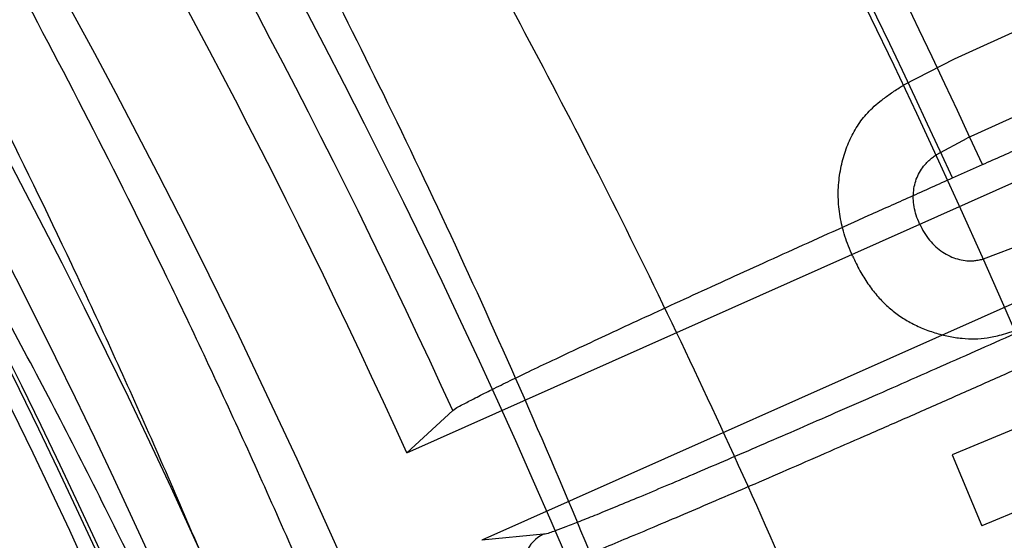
# Model space of a CAD drawing. Header units: millimetres. Extents: x 0 to 297, y 0 to 210.
# Tile 100 of 256: x 146.2414 to 146.3039, y 93.3868 to 93.4198. Entities that reach past the tile are written whole.
import ezdxf

# ---------------------------------------------------------------- set-up
doc = ezdxf.new("R2010")
doc.units = ezdxf.units.MM
doc.header["$LTSCALE"] = 16.335
doc.layers.get('0').update_dxf_attribs({"linetype": 'CONTINUOUS'})
for name, color, linetype in [('01_GLOBAL', 7, 'CONTINUOUS'), ('INTFCLR_1', 7, 'CONTINUOUS'), ('INTFCLR_144815', 7, 'CONTINUOUS')]:
    doc.layers.add(name, color=color, linetype=linetype)

msp = doc.modelspace()

# ---------------------------------------------------------------- linework, layer by layer
at = {"color": 7, "linetype": 'Continuous'}
msp.add_circle((146.8548034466, 92.13446435), 2.66, dxfattribs=at)
at = {"color": 9, "linetype": 'Continuous'}
msp.add_arc((146.8548034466, 92.13446435), 2.6259090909, 92.9674534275, 177.0325465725, dxfattribs=at)
at = {"layer": '01_GLOBAL', "color": 7, "linetype": 'Continuous'}
msp.add_circle((146.8548034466, 92.13446435), 2.695, dxfattribs=at)
at = {"layer": 'INTFCLR_1', "color": 6, "linetype": 'Continuous'}
msp.add_arc((145.8396077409, 93.1986600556), 0.4224162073, 270, 90.00000002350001, dxfattribs=at)
at = {"layer": 'INTFCLR_1', "color": 9, "linetype": 'Continuous'}
msp.add_open_spline([(146.0853256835, 93.499660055), (146.0858354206, 93.4996599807), (146.0884302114, 93.4986334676), (146.0914097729, 93.4968909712), (146.094679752, 93.4948336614), (146.0977098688, 93.49283666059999), (146.1039326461, 93.48849801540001), (146.1137472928, 93.480960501), (146.1228234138, 93.4731897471), (146.1293077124, 93.46725580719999), (146.1339781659, 93.4628589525), (146.1424222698, 93.4545584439), (146.1545124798, 93.44157339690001), (146.1687911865, 93.4242477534), (146.1790766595, 93.4100095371), (146.1852148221, 93.40073185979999), (146.1874832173, 93.3972061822), (146.1908964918, 93.39179944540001), (146.1981971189, 93.3796580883), (146.2086731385, 93.35992835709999), (146.2178781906, 93.33903250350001), (146.2232089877, 93.324793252), (146.2255710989, 93.3179846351), (146.227123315, 93.3133638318), (146.2312489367, 93.3004502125), (146.2370185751, 93.278689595), (146.2410247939, 93.25638849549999), (146.242788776, 93.24246310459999), (146.2433595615, 93.23730480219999), (146.2441347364, 93.2295497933), (146.2453671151, 93.2127547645), (146.2456287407, 93.1868337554), (146.2439975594, 93.1648659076), (146.2424282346, 93.15201139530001), (146.2417481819, 93.14689013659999), (146.2404303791, 93.13803495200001), (146.2372949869, 93.12068960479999), (146.2325471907, 93.1012858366), (146.2274296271, 93.0847602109), (146.2242749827, 93.0755513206), (146.2226192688, 93.07101037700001), (146.2217743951, 93.068761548)], degree=3, knots=[0, 0, 0, 0, 0.0031306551, 0.0166311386, 0.0214593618, 0.0268204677, 0.03892666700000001, 0.0680356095, 0.1027865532, 0.1122690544, 0.1220182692, 0.1421808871, 0.1849821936, 0.2309157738, 0.2799873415, 0.2927705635, 0.2992370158, 0.3057352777, 0.3320402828, 0.3862318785, 0.4428084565, 0.4721382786, 0.4795908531, 0.487069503, 0.5020757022, 0.562848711, 0.6251729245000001, 0.641061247, 0.6490543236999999, 0.6570463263, 0.6889269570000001, 0.7524525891, 0.8160592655, 0.8240370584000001, 0.8319876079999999, 0.8477879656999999, 0.8790177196, 0.9402188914, 0.9703170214, 0.9852457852, 1, 1, 1, 1], dxfattribs=at)
at = {"layer": 'INTFCLR_1', "color": 6, "linetype": 'Continuous'}
msp.add_open_spline([(146.1150652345, 92.8976600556), (146.1160387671, 92.8976600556), (146.1177271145, 92.89879781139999), (146.1203228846, 92.9003605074), (146.1232989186, 92.9025230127), (146.1269787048, 92.9053406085), (146.1313602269, 92.9089379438), (146.136189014, 92.91313112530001), (146.1410884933, 92.91761397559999), (146.14571304, 92.9220450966), (146.1499506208, 92.9262672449), (146.1538079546, 92.9302518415), (146.1573032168, 92.9339788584), (146.1604624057, 92.937443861), (146.1633068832, 92.94064572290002), (146.1658602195, 92.9435866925), (146.1681553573, 92.9462865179), (146.1702110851, 92.9487509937), (146.1720499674, 92.9509928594), (146.1736917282, 92.9530256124), (146.175161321, 92.9548706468), (146.1764960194, 92.9565673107), (146.177810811, 92.95825759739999), (146.1792115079, 92.96008025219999), (146.1806985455, 92.9620417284), (146.1821699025, 92.9640101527), (146.183615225, 92.9659693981), (146.1851191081, 92.968036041), (146.1867839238, 92.9703582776), (146.1886446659, 92.972997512), (146.1907239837, 92.9760042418), (146.1930437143, 92.979433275), (146.1956231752, 92.98334142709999), (146.1984823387, 92.98779871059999), (146.2016518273, 92.9929030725), (146.2051614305, 92.9987672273), (146.209038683, 93.005528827), (146.2133125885, 93.0133699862), (146.2180078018, 93.022504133), (146.2231555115, 93.0332508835), (146.2286552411, 93.0457632), (146.2341538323, 93.0596479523), (146.2392951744, 93.07428707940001), (146.2438614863, 93.0891259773), (146.2478132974, 93.1040197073), (146.2511637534, 93.1189522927), (146.2539112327, 93.1338447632), (146.2560779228, 93.1487375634), (146.2576685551, 93.16356724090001), (146.2586982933, 93.17835740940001), (146.2591763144, 93.1930934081), (146.2591102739, 93.2077777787), (146.2585051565, 93.2224192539), (146.2573642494, 93.23700854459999), (146.2556872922, 93.2515519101), (146.2534729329, 93.26604722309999), (146.2507211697, 93.28047229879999), (146.2474209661, 93.294859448), (146.2435667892, 93.30919064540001), (146.239139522, 93.32348247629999), (146.234151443, 93.3376622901), (146.2288018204, 93.3511951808), (146.2234345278, 93.3634526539), (146.218408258, 93.37400210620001), (146.2138248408, 93.3829753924), (146.2096571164, 93.39067785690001), (146.2058775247, 93.3973234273), (146.2024553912, 93.403091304), (146.1993628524, 93.4081180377), (146.196567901, 93.4125186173), (146.1940471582, 93.41637669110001), (146.1917761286, 93.41976864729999), (146.189737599, 93.4227484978), (146.1879066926, 93.4253737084), (146.18627007, 93.42768142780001), (146.1848016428, 93.42972175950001), (146.183482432, 93.4315308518), (146.182221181, 93.43323985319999), (146.1809100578, 93.43499623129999), (146.1794654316, 93.4369070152), (146.1779774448, 93.43884782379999), (146.1764846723, 93.440768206), (146.1749729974, 93.44268811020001), (146.1733137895, 93.4447660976), (146.1714604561, 93.447050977), (146.1693845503, 93.4495663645), (146.1670661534, 93.4523229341), (146.1644777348, 93.45533517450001), (146.1615962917, 93.4586107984), (146.1583918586, 93.46215953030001), (146.154841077, 93.4659798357), (146.1509238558, 93.4700622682), (146.1466153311, 93.47439119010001), (146.1419164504, 93.4789285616), (146.1369054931, 93.4835497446), (146.1319289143, 93.4879019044), (146.1273729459, 93.491667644), (146.1235388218, 93.49461922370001), (146.1204516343, 93.49687491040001), (146.1177826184, 93.498487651), (146.1160568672, 93.49966005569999), (146.1150652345, 93.49966005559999)], degree=3, knots=[0, 0, 0, 0, 0.0042187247, 0.0081401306, 0.0133978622, 0.0200459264, 0.0282638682, 0.0379443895, 0.0477615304, 0.05703690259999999, 0.0656973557, 0.0736821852, 0.0810680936, 0.0878383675, 0.0940009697, 0.0996271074, 0.1047154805, 0.1093563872, 0.1135342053, 0.1172803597, 0.1206792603, 0.1237557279, 0.1266349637, 0.1299589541, 0.1337168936, 0.1373013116, 0.1406085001, 0.1442672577, 0.148377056, 0.1529904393, 0.1582606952, 0.164218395, 0.1709303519, 0.1785521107, 0.1871652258, 0.1969659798, 0.2081658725, 0.2209392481, 0.2356613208, 0.2526660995, 0.2725685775, 0.2948769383, 0.3173640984, 0.3397873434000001, 0.3621386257, 0.3841211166, 0.4060891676, 0.4277469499, 0.4493218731, 0.470705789, 0.4919793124, 0.5131981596, 0.5343255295, 0.5554668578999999, 0.5765984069, 0.5977513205, 0.6189954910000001, 0.6402209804, 0.6617015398, 0.6832900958, 0.7050415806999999, 0.7268239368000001, 0.7463339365, 0.7630160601, 0.7774553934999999, 0.7899931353, 0.8009638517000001, 0.8105830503, 0.8190545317, 0.8265380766, 0.8331730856, 0.8390248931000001, 0.8442268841, 0.8488182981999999, 0.8528943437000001, 0.8564866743, 0.8597116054, 0.8625968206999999, 0.8656908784, 0.8692094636, 0.8729771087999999, 0.8762884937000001, 0.879749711, 0.8835661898, 0.8878115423, 0.8924986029, 0.8976989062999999, 0.9034198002, 0.9097088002, 0.9166034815, 0.9241390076, 0.9323094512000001, 0.9411199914, 0.9506041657, 0.9606137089, 0.9706541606, 0.9792553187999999, 0.9862062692, 0.9916647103, 0.9957028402, 1, 1, 1, 1], dxfattribs=at)
at = {"layer": 'INTFCLR_144815', "color": 6, "linetype": 'Continuous'}
for p, q in [((146.2659667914, 93.39231856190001), (146.3386046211, 93.4246590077)), ((146.3146274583, 93.42359285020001), (146.3006759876, 93.41726638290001)), ((146.3166531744, 93.4191258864), (146.3015070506, 93.4122592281)), ((146.3395164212, 93.41740251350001), (146.27071477, 93.3867700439)), ((146.3006759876, 93.41726638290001), (146.2974654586, 93.4156122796)), ((146.2995339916, 93.41119193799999), (146.3015070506, 93.4122592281)), ((146.3005770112, 93.4097342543), (146.3024745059, 93.4105790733)), ((146.305200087, 93.4056055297), (146.302526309, 93.40459294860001)), ((146.3244359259, 93.4020841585), (146.3005584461, 93.3921893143)), ((146.3263058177, 93.3975756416), (146.3024283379, 93.38768079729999)), ((146.2688859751, 93.39499075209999), (146.265966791, 93.39231856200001)), ((146.3005584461, 93.3921893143), (146.3024283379, 93.38768079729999))]:
    msp.add_line(p, q, dxfattribs=at)
at = {"layer": 'INTFCLR_144815', "color": 9, "linetype": 'Continuous'}
msp.add_line((146.2746450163, 93.38714881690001), (146.27071477, 93.38677004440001), dxfattribs=at)
at = {"layer": 'INTFCLR_144815', "color": 6, "linetype": 'Continuous'}
for radius in [0.4466793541, 0.4256665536]:
    msp.add_circle((145.8396077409, 93.1986600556), radius, dxfattribs=at)
for centre, radius, start, end in [((145.8396077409, 93.1986600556), 0.6157754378, 313.9937911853, 154.5150993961), ((145.8396077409, 93.1986600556), 0.5947754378, 312.9543589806, 154.5144414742), ((145.8396077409, 93.1986600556), 0.5751005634, 282.2440355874, 71.2863570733), ((145.8396077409, 93.1986600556), 0.4537777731, 308.490992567, 51.50900743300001), ((145.8396077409, 93.1986600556), 0.4747905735, 316.9838592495, 43.0161407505), ((145.8396077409, 93.1986600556), 0.4480128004, 313.9992414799, 46.00075850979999), ((145.8396077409, 93.1986600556), 0.4682794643, 24.4282423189, 38.31805207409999), ((146.2755026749, 93.3852313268), 0.0021006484, 114.0981032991, 203.1494840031)]:
    msp.add_arc(centre, radius, start, end, dxfattribs=at)
at = {"layer": 'INTFCLR_144815', "color": 9, "linetype": 'Continuous'}
for centre, radius, start, end in [((145.8396077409, 93.1986600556), 0.5712784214, 292.4997540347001, 54.0964566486), ((145.8396102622, 93.1986612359), 0.5153523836, 292.4997540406, 54.09645665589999), ((145.8396257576, 93.1986643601), 0.5066391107, 311.2505121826, 48.7494878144), ((145.839607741, 93.1986600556), 0.4617768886, 314.0862202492, 45.9137797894), ((145.8396077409, 93.1986600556), 0.450734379, 313.8592910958, 46.1407088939), ((145.8396077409, 93.1986600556), 0.4477854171, 314.0319604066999, 45.9680396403), ((145.8396077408, 93.1986600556), 0.5090729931, 24.6002115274, 38.16750630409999), ((145.8396077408, 93.1986600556), 0.5069960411, 24.6026704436, 38.1640956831), ((145.8396077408, 93.19866005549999), 0.4720440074, 24.5770200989, 38.17193960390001)]:
    msp.add_arc(centre, radius, start, end, dxfattribs=at)
at = {"layer": 'INTFCLR_144815', "color": 6, "linetype": 'Continuous'}
for points, knots in [([(146.2625648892, 93.19866005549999), (146.2625648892, 93.20085989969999), (146.262532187, 93.20526014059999), (146.2623850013, 93.2118602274), (146.2621395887, 93.2184603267), (146.2617957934, 93.2250604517), (146.2613534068, 93.2316604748), (146.2608121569, 93.2382603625), (146.260171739, 93.2448598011), (146.2594317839, 93.2514586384), (146.2585919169, 93.2580563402), (146.2576516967, 93.2646525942), (146.2566107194, 93.2712465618), (146.2554685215, 93.277837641), (146.2542247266, 93.28442461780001), (146.2528788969, 93.2910065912), (146.2514307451, 93.2975819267), (146.2498799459, 93.30414927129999), (146.2482264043, 93.3107064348), (146.2464700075, 93.31725153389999), (146.2446109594, 93.3237817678), (146.2426494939, 93.3302945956), (146.240586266, 93.3367864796), (146.2384220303, 93.34325407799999), (146.2361580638, 93.3496930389), (146.2337958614, 93.3560990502), (146.2313375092, 93.36246691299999), (146.2287855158, 93.3687911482), (146.2261430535, 93.3750655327), (146.223413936, 93.38128331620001), (146.2206027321, 93.3874371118), (146.2177148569, 93.3935188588), (146.2147566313, 93.3995198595), (146.2117353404, 93.4054308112), (146.2086592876, 93.4112418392), (146.2055378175, 93.4169425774), (146.2023813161, 93.4225222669), (146.1992011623, 93.4279699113), (146.1960096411, 93.4332744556), (146.1928197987, 93.4384250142), (146.1896452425, 93.4434111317), (146.1864998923, 93.4482230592), (146.1833976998, 93.4528520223), (146.1803523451, 93.45729047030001), (146.1773769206, 93.4615323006), (146.1744836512, 93.4655730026), (146.1716836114, 93.4694097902), (146.1689866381, 93.473041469), (146.1664013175, 93.4764682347), (146.1639350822, 93.479691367), (146.1615937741, 93.48271365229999), (146.1593814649, 93.4855394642), (146.1573002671, 93.48817488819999), (146.1553509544, 93.4906268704), (146.1535333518, 93.49290272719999), (146.1518468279, 93.49500956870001), (146.1502903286, 93.4969543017), (146.148862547, 93.4987434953), (146.1475620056, 93.50038326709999), (146.1463872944, 93.50187925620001), (146.1453367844, 93.5032363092), (146.1444092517, 93.5044600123), (146.1436017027, 93.5055522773), (146.1429160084, 93.50652536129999), (146.1423391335, 93.50735876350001), (146.1418093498, 93.50828992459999), (146.141227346, 93.5089562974), (146.1412445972, 93.5101543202), (146.1415550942, 93.5101599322)], [0, 0, 0, 0, 0.0193188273, 0.0386418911, 0.05797372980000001, 0.0773181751, 0.0966800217, 0.1160624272, 0.1354702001, 0.1549057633, 0.1743738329, 0.1938759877, 0.2134167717, 0.2329964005, 0.2526187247, 0.2722829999, 0.2919923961, 0.3117443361, 0.3315407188, 0.3513772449, 0.37125414, 0.391164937, 0.4111075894, 0.4310729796, 0.4510561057, 0.4710451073, 0.4910305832, 0.5109984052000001, 0.5309330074, 0.5508166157, 0.5706284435, 0.590344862, 0.6099392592, 0.6293819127, 0.6486401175, 0.6676780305, 0.6864570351, 0.7049360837, 0.7230721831, 0.7408210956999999, 0.7581383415, 0.7749801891, 0.7913047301, 0.8070730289, 0.822250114, 0.8368060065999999, 0.8507161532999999, 0.8639624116, 0.8765312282, 0.8884132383, 0.8996029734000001, 0.9101049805, 0.9199296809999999, 0.9290934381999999, 0.9376135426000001, 0.9455077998, 0.9527934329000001, 0.9594885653, 0.9656100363, 0.9711731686, 0.9761922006, 0.9806816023, 0.9846553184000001, 0.9881278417, 0.9911127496, 0.9936230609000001, 0.9972727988, 1, 1, 1, 1]), ([(146.1515348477, 92.8871601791), (146.1512150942, 92.88716605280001), (146.1512119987, 92.88839850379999), (146.1517859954, 92.8890891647), (146.1523169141, 92.8900499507), (146.1528921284, 92.8909097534), (146.1535763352, 92.8919129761), (146.1543814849, 92.893038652), (146.15530592, 92.8942992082), (146.1563525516, 92.89569672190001), (146.1575225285, 92.8972368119), (146.1588179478, 92.898925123), (146.1602417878, 92.900769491), (146.1617966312, 92.9027776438), (146.1634827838, 92.9049551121), (146.1652973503, 92.90730399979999), (146.1672357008, 92.9098248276), (146.169295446, 92.9125216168), (146.1714790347, 92.9154054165), (146.1737896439, 92.91848925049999), (146.1762240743, 92.92177872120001), (146.1787743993, 92.9252737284), (146.1814309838, 92.92897223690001), (146.1841860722, 92.9328752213), (146.1870298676, 92.93698109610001), (146.1899514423, 92.94128675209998), (146.1929388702, 92.9457875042), (146.195979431, 92.950477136), (146.1990598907, 92.9553480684), (146.2021667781, 92.9603915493), (146.2052866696, 92.9655978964), (146.2084064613, 92.9709567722), (146.2115136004, 92.9764574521), (146.2145962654, 92.9820890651), (146.2176434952, 92.9878408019), (146.2206452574, 92.99370206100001), (146.2235925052, 92.9996626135), (146.2264771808, 93.00571270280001), (146.2292921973, 93.0118431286), (146.2320314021, 93.0180453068), (146.2346894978, 93.02431125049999), (146.2372619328, 93.03063346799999), (146.2397453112, 93.0370061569), (146.2421317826, 93.04341060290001), (146.2444188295, 93.0498393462), (146.2466074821, 93.0562939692), (146.2487002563, 93.06278242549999), (146.2506975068, 93.0693069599), (146.2525965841, 93.07585950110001), (146.2543963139, 93.0824362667), (146.2560946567, 93.0890289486), (146.2576905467, 93.0956312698), (146.2591843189, 93.10224204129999), (146.2605765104, 93.1088610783), (146.2618676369, 93.11548837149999), (146.2630580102, 93.12212318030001), (146.2641477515, 93.1287636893), (146.2651369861, 93.135407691), (146.2660260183, 93.1420538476), (146.2668152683, 93.1487017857), (146.2675051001, 93.15535101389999), (146.2680958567, 93.1620011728), (146.2685878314, 93.1686517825), (146.2689813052, 93.1753027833), (146.269276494, 93.1819539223), (146.2694735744, 93.188605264), (146.2695726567, 93.1952566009), (146.2695738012, 93.2019080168), (146.2694770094, 93.2085593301), (146.2692822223, 93.2152106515), (146.2689893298, 93.2218617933), (146.2685981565, 93.2285127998), (146.2681084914, 93.2351633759), (146.2675200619, 93.2418134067), (146.2668325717, 93.2484624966), (146.2660456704, 93.25511036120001), (146.2651589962, 93.26175646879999), (146.2641721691, 93.2684001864), (146.2630848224, 93.2750406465), (146.2618965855, 93.28167693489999), (146.2606070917, 93.28830805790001), (146.2592161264, 93.29493226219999), (146.2577236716, 93.30154713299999), (146.25612979, 93.3081503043), (146.2544344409, 93.31474009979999), (146.2526374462, 93.32131545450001), (146.2507388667, 93.32787448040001), (146.2487392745, 93.33441381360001), (146.2466397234, 93.3409291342), (146.2444415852, 93.3474158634), (146.2421464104, 93.35386959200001), (146.2397562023, 93.36028536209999), (146.2372735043, 93.36665758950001), (146.2347014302, 93.3729801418), (146.2320437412, 93.37924629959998), (146.2293049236, 93.3854487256), (146.2264902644, 93.39157944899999), (146.2236059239, 93.397629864), (146.220658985, 93.40359077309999), (146.2176574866, 93.4094524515), (146.2146104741, 93.4152046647), (146.211527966, 93.42083682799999), (146.2084209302, 93.42633811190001), (146.2053011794, 93.43169765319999), (146.2021812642, 93.436904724), (146.1990742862, 93.4419489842), (146.1959936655, 93.4468207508), (146.1929528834, 93.4515112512), (146.189965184, 93.4560128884), (146.187043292, 93.4603194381), (146.1841991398, 93.4644262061), (146.1814436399, 93.46833010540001), (146.1787864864, 93.4720296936), (146.1762360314, 93.4755251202), (146.1737992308, 93.4788180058), (146.1714816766, 93.4819112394), (146.1692876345, 93.4848088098), (146.1672201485, 93.48751558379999), (146.1652811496, 93.4900371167), (146.1634716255, 93.4923794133), (146.1617917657, 93.49454874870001), (146.1602410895, 93.49655152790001), (146.1588186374, 93.49839409), (146.1575230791, 93.5000825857), (146.1563528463, 93.5016229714), (146.1553062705, 93.50302052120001), (146.1543814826, 93.5042811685), (146.1535770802, 93.5054070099), (146.1528902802, 93.5064101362), (146.1523225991, 93.5072704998), (146.1518630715, 93.50806105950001), (146.151402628, 93.50880307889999), (146.1510534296, 93.51015108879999), (146.1515348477, 93.5101599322)], [0, 0, 0, 0, 0.0014103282, 0.0032894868, 0.0045784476, 0.006109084, 0.0078878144, 0.009921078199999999, 0.0122159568, 0.0147800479, 0.0176210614, 0.0207450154, 0.0241645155, 0.0278962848, 0.0319450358, 0.0363094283, 0.0409856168, 0.0459681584, 0.0512740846, 0.0569372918, 0.0629614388, 0.06932079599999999, 0.0760170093, 0.0830428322, 0.09038864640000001, 0.09804223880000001, 0.1059886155, 0.1142106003, 0.1226891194, 0.1314036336, 0.1403327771, 0.1494548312, 0.1587482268, 0.1681920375, 0.1777662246, 0.1874518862, 0.1972313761, 0.2070885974, 0.2170088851, 0.2269790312, 0.2369874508, 0.247023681, 0.2570780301, 0.2671479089, 0.2771627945, 0.2871678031, 0.297203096, 0.3072268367, 0.3172573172, 0.3272873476, 0.3372951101, 0.3472786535, 0.3572404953, 0.3671820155, 0.3771057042, 0.38701475, 0.3969071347, 0.4067804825, 0.4166362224, 0.4264761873, 0.4363022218, 0.4461151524, 0.4559173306, 0.4657100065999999, 0.4754958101, 0.4852761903, 0.4950537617, 0.5048299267, 0.514607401, 0.5243876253, 0.5341732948, 0.5439658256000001, 0.5537677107, 0.5635801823, 0.5734055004, 0.5832449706, 0.5931003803, 0.6029729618, 0.6128636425, 0.6227732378, 0.6327028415, 0.6426530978, 0.6526214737, 0.6626060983, 0.6726078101, 0.6826271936, 0.6926651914, 0.7027189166, 0.7127821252, 0.7228511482, 0.7329216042, 0.7429877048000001, 0.7530428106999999, 0.7630790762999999, 0.7730874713, 0.7830577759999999, 0.7929782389, 0.8028356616, 0.8126154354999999, 0.8223014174, 0.8318761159, 0.8413205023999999, 0.8506146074, 0.8597374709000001, 0.8686675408, 0.8773831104, 0.8858627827, 0.8940860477, 0.9020337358, 0.9096886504, 0.9170358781, 0.9240630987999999, 0.9307608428, 0.9371226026, 0.9431446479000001, 0.9488258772, 0.9541674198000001, 0.9591725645, 0.9638462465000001, 0.9681947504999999, 0.9722253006, 0.9759458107, 0.979364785, 0.9824904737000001, 0.9853313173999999, 0.9878955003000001, 0.9901906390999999, 0.9922241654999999, 0.994002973, 0.9955336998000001, 0.9968227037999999, 0.9978766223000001, 1, 1, 1, 1]), ([(146.1221340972, 93.49966005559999), (146.121854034, 93.49966005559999), (146.1217650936, 93.49860223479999), (146.1224894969, 93.4977702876), (146.123367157, 93.4962696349), (146.1247612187, 93.4944852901), (146.1265613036, 93.4921776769), (146.128808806, 93.4894296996), (146.13150356, 93.4861628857), (146.1346511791, 93.482361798), (146.1382867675, 93.47793935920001), (146.1424048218, 93.47285804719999), (146.14699477, 93.46707068), (146.1520315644, 93.4605390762), (146.1574486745, 93.4532690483), (146.1631935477, 93.44524215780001), (146.1691616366, 93.43651198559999), (146.17527173, 93.427103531), (146.1814126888, 93.4170996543), (146.1874988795, 93.4065589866), (146.1934387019, 93.3955708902), (146.1991667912, 93.3841995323), (146.2046200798, 93.3725261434), (146.2097609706, 93.3605998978), (146.2145518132, 93.348487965), (146.2189754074, 93.33622391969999), (146.2230148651, 93.3238536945), (146.226661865, 93.3114091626), (146.2299164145, 93.2989044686), (146.2327714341, 93.2863854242), (146.2352383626, 93.27382760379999), (146.2373125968, 93.26128027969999), (146.2390034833, 93.2487161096), (146.2403109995, 93.2361747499), (146.2412405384, 93.22364693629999), (146.2417956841, 93.2111441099), (146.2419187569, 93.20281846), (146.2419187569, 93.1986600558)], [0, 0, 0, 0, 0.0025344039, 0.005901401, 0.0109295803, 0.0177704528, 0.0265540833, 0.0373505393, 0.04991676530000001, 0.0648695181, 0.0820131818, 0.1017234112, 0.1240566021, 0.1488553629, 0.1763609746, 0.2060970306, 0.2381748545, 0.2720515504, 0.3076064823, 0.3443876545, 0.3821831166, 0.4206251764, 0.4595934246, 0.4987613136, 0.5381325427, 0.5774437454, 0.6167240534, 0.6558745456, 0.6947773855, 0.7336358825, 0.7720551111, 0.8105726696, 0.8487051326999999, 0.8867612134, 0.9246626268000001, 0.9623689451, 1, 1, 1, 1]), ([(146.1616919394, 93.49966005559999), (146.1613689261, 93.49966005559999), (146.161354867, 93.49841693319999), (146.1618990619, 93.49770539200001), (146.1624036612, 93.49672456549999), (146.1629511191, 93.49584545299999), (146.1636029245, 93.4948204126), (146.1643702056, 93.4936703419), (146.1652510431, 93.492383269), (146.1662478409, 93.49095742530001), (146.1673615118, 93.48938730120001), (146.1685933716, 93.4876680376), (146.1699443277, 93.48579427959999), (146.1714151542, 93.4837604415), (146.1730061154, 93.4815609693), (146.1747171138, 93.4791901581), (146.1765473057, 93.4766426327), (146.1784952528, 93.4739131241), (146.1805585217, 93.4709970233), (146.1827337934, 93.4678902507), (146.1850166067, 93.4645896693), (146.187401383, 93.46109312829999), (146.1898813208, 93.4573997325), (146.1924484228, 93.4535099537), (146.1950935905, 93.4494256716), (146.1978067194, 93.4451502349), (146.2005768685, 93.4406884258), (146.2033924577, 93.43604637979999), (146.2062415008, 93.4312314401), (146.2091118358, 93.4262519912), (146.2119913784, 93.4211172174), (146.2148683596, 93.41583683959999), (146.2177314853, 93.41042093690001), (146.2205700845, 93.40487974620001), (146.2233742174, 93.3992234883), (146.2261347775, 93.39346215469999), (146.2288435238, 93.38760539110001), (146.2314930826, 93.38166241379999), (146.2340769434, 93.3756419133), (146.2365894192, 93.369552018), (146.2390255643, 93.36340035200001), (146.2413812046, 93.35719381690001), (146.2436527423, 93.35093892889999), (146.2458372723, 93.3446413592), (146.2479322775, 93.338306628), (146.2499358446, 93.3319393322), (146.2518463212, 93.3255440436), (146.2536625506, 93.31912442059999), (146.255383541, 93.3126841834), (146.2570086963, 93.3062261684), (146.2585375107, 93.2997533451), (146.2599697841, 93.293267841), (146.261305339, 93.28677202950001), (146.262544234, 93.28026746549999), (146.2636865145, 93.27375598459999), (146.2647323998, 93.2672386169), (146.265682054, 93.2607168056), (146.2665357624, 93.2541912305), (146.2672937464, 93.2476629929), (146.2679563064, 93.24113241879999), (146.2685236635, 93.23460034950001), (146.2689960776, 93.2280669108), (146.2693737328, 93.22153276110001), (146.2696568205, 93.2149978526), (146.2698454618, 93.2084627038), (146.2699397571, 93.2019271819), (146.2699397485, 93.19539174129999), (146.2698454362, 93.1888562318), (146.2696567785, 93.1823211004), (146.2693736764, 93.17578623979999), (146.2689960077, 93.1692521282), (146.2685235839, 93.1627187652), (146.2679562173, 93.15618675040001), (146.2672936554, 93.14965628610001), (146.2665356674, 93.1431281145), (146.2656819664, 93.1366026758), (146.2647323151, 93.1300809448), (146.263686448, 93.1235637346), (146.2625441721, 93.11705230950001), (146.2613053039, 93.1105479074), (146.2599697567, 93.1040521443), (146.2585375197, 93.0975668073), (146.257008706, 93.0910939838), (146.2553835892, 93.0846361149), (146.2536625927, 93.0781958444), (146.2518464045, 93.0717763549), (146.2499359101, 93.0653809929), (146.2479323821, 93.0590138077), (146.2458373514, 93.0526789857), (146.2436528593, 93.0463815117), (146.2413812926, 93.0401265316), (146.2390256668, 93.0339200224), (146.2365895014, 93.0277682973), (146.2340770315, 93.02167840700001), (146.2314931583, 93.0156578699), (146.2288435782, 93.0097148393), (146.2261348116, 93.0038580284), (146.2233742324, 92.9980966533), (146.2205700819, 92.9924403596), (146.2177314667, 92.9868991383), (146.2148683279, 92.9814832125), (146.2119913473, 92.9762028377), (146.2091118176, 92.9710680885), (146.2062415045, 92.9660886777), (146.2033924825, 92.96127377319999), (146.200576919, 92.9566317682), (146.1978068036, 92.9521700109), (146.1950937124, 92.94789463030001), (146.1924485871, 92.9438104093), (146.1898815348, 92.9399207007), (146.1874016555, 92.936227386), (146.1850169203, 92.93273089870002), (146.1827341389, 92.92943035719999), (146.1805588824, 92.9263236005), (146.1784956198, 92.9234075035), (146.1765476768, 92.92067799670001), (146.1747174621, 92.9181304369), (146.1730064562, 92.9157596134), (146.1714154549, 92.9135600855), (146.1699446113, 92.9115262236), (146.1685936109, 92.9096524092), (146.1673617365, 92.90793311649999), (146.1662480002, 92.90636294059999), (146.1652512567, 92.90493705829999), (146.1643701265, 92.9036499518), (146.1636036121, 92.9024997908), (146.1629493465, 92.9014748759), (146.1624091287, 92.90059523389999), (146.1619724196, 92.89978867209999), (146.1615362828, 92.899025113), (146.1612048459, 92.8976600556), (146.1616919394, 92.8976600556)], [0, 0, 0, 0, 0.0014863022, 0.0034583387, 0.00480742, 0.0064070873, 0.008263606, 0.0103831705, 0.0127725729, 0.0154385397, 0.018388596, 0.0216299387, 0.0251705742, 0.0290176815, 0.0331791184, 0.0376612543, 0.0424708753, 0.0476126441, 0.053091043, 0.05890788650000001, 0.0650637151, 0.071556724, 0.0783824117, 0.08553378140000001, 0.09300120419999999, 0.1007725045, 0.1088330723, 0.1171662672, 0.125753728, 0.1345758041, 0.1436120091, 0.1528416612, 0.1622443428, 0.1717998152, 0.1814887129, 0.1912927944, 0.2011949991, 0.2111795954, 0.2212322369, 0.2313400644, 0.2414915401, 0.251676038, 0.2618853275, 0.272110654, 0.2823462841, 0.2925853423, 0.3028240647, 0.3130572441, 0.3232827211, 0.3334966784, 0.3436983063, 0.353884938, 0.364056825, 0.3742120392, 0.3843517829, 0.3944749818, 0.4045834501, 0.4146764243, 0.4247563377, 0.4348229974, 0.4448791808, 0.4549248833, 0.4649631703, 0.4749943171, 0.4850215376, 0.4950452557, 0.505068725, 0.5150924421, 0.5251196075, 0.5351507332, 0.5451888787, 0.5552345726, 0.5652905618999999, 0.5753571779, 0.5854368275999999, 0.5955298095, 0.6056379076, 0.615761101, 0.6259004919, 0.6360558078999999, 0.6462271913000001, 0.6564139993, 0.6666151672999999, 0.6768294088, 0.6870543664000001, 0.6972879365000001, 0.7075261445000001, 0.7177656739, 0.7280008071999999, 0.7382265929, 0.7484354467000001, 0.7586203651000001, 0.7687717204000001, 0.7788795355, 0.7889322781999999, 0.7989169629, 0.8088192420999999, 0.8186233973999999, 0.8283123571, 0.8378678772, 0.8472706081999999, 0.8565002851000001, 0.8655364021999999, 0.8743584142, 0.8829458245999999, 0.8912789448, 0.8993394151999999, 0.9071106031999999, 0.9145779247, 0.9217291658, 0.9285546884, 0.9350475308, 0.9412033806, 0.9470201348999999, 0.9524985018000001, 0.9576403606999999, 0.9624499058, 0.9669322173, 0.9710936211, 0.9749409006, 0.978481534, 0.9817230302, 0.984673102, 0.9873392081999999, 0.9897286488, 0.9918483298, 0.9937048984, 0.9953046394, 0.9966537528, 0.9977587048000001, 1, 1, 1, 1]), ([(146.270839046, 93.19866005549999), (146.270839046, 93.2010075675), (146.2708026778, 93.2057031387), (146.2706389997, 93.2127459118), (146.2703661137, 93.2197880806), (146.2699838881, 93.2268292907), (146.2694921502, 93.2338690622), (146.2688906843, 93.24090691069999), (146.2681792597, 93.2479420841), (146.2673576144, 93.2549738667), (146.2664255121, 93.2620011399), (146.2653827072, 93.2690228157), (146.2642290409, 93.276037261), (146.2629643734, 93.28304289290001), (146.2615887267, 93.29003745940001), (146.2601021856, 93.29701874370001), (146.2585050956, 93.30398372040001), (146.2567979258, 93.3109293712), (146.2549815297, 93.3178517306), (146.2530569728, 93.324746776), (146.2510258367, 93.3316094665), (146.2488900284, 93.3384346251), (146.2466520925, 93.3452160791), (146.2443151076, 93.35194721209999), (146.2418829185, 93.35862049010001), (146.2393601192, 93.3652277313), (146.2367521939, 93.3717599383), (146.2340656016, 93.3782073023), (146.231307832, 93.384559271), (146.2284874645, 93.39080459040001), (146.2256141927, 93.39693140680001), (146.2226988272, 93.40292738), (146.2197532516, 93.4087798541), (146.2167903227, 93.4144760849), (146.2138237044, 93.4200035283), (146.2108676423, 93.42535016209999), (146.2079367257, 93.43050475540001), (146.2050455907, 93.4354571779), (146.2022085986, 93.4401986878), (146.1994395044, 93.4447221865), (146.1967511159, 93.44902245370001), (146.194155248, 93.45309590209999), (146.1916626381, 93.4569404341), (146.1892828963, 93.4605552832), (146.1870237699, 93.4639419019), (146.1848909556, 93.46710400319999), (146.1828881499, 93.47004730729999), (146.1810177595, 93.4727784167), (146.1792812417, 93.4753043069), (146.1776794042, 93.4776319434), (146.1762125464, 93.4797680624), (146.1748806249, 93.4817191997), (146.1736832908, 93.4834910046), (146.17262015, 93.48509011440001), (146.1716900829, 93.486518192), (146.1708931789, 93.48779097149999), (146.17022483, 93.48888004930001), (146.1695787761, 93.4901041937), (146.1689756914, 93.49095013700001), (146.1687748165, 93.4925248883), (146.1691690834, 93.4925317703)], [0, 0, 0, 0, 0.02225245, 0.0445093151, 0.0667750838, 0.0890537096, 0.1113496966, 0.1336661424, 0.1560071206, 0.1783746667, 0.2007723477, 0.2232005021, 0.2456615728, 0.2681539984, 0.2906786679, 0.3132316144, 0.3358115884, 0.3584115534, 0.3810274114, 0.4036483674, 0.4262663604, 0.4488666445, 0.4714362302, 0.493956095, 0.516405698, 0.5387611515, 0.5609948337, 0.5830754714, 0.6049679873, 0.6266337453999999, 0.648030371, 0.6691122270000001, 0.6898308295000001, 0.7101353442, 0.7299737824, 0.7492942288, 0.7680459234, 0.7861801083, 0.8036519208, 0.8204214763, 0.8364545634, 0.8517244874, 0.8662078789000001, 0.8798864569, 0.8927486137, 0.9047971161, 0.9160413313, 0.9264952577, 0.9361748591, 0.945097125, 0.9532791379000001, 0.9607380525, 0.9674902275, 0.9735510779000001, 0.9789355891, 0.9836595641, 0.9877384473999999, 0.9911880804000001, 0.9962621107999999, 1, 1, 1, 1]), ([(146.2915000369, 93.1986600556), (146.2915000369, 93.20312217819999), (146.2913603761, 93.21205118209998), (146.2907329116, 93.2254403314), (146.2896849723, 93.2388253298), (146.288214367, 93.25220256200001), (146.2863175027, 93.26556702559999), (146.2839919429, 93.2789108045), (146.2812336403, 93.2922218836), (146.2780413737, 93.3054848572), (146.2744139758, 93.31867875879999), (146.2703552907, 93.3317774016), (146.2658713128, 93.3447465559), (146.2609768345, 93.3575451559), (146.2556920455, 93.3701213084), (146.2500508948, 93.3824164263), (146.2440962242, 93.39435908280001), (146.2378895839, 93.4058709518), (146.2315062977, 93.4168662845), (146.2250357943, 93.42725724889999), (146.2185803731, 93.4369614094), (146.2122471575, 93.44590510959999), (146.2061431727, 93.45403401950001), (146.2003622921, 93.4613136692), (146.1949878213, 93.4677384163), (146.1900767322, 93.47331975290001), (146.1856691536, 93.4780913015), (146.1817857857, 93.4820914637), (146.1784327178, 93.4853786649), (146.1756088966, 93.48797000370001), (146.1733015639, 93.4899931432), (146.1712894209, 93.4914391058), (146.1699601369, 93.4925455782), (146.1691690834, 93.4925317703)], [0, 0, 0, 0, 0.0408499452, 0.0817377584, 0.1226908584, 0.1637418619, 0.2049215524, 0.2462459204, 0.2877224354, 0.329349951, 0.3711123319, 0.4129705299, 0.4548685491, 0.4967167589, 0.5383929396, 0.579731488, 0.6205367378, 0.6605415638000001, 0.6994421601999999, 0.7369113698, 0.7725873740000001, 0.8061275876, 0.8372253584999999, 0.8656390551, 0.8912193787, 0.9139002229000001, 0.9336943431, 0.9506758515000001, 0.9649483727, 0.9766362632, 0.9858655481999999, 0.9927569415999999, 1, 1, 1, 1]), ([(146.3024745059, 93.4105790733), (146.3033522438, 93.4109698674), (146.3050975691, 93.4117454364), (146.3077043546, 93.4128993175), (146.3102802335, 93.41403499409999), (146.3127808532, 93.4151329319), (146.3150962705, 93.4161452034), (146.3171358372, 93.4170331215), (146.3188711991, 93.4177856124), (146.3203519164, 93.4184252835), (146.3216253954, 93.41897346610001), (146.3227256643, 93.4194454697), (146.3236795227, 93.4198533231), (146.3245193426, 93.42021128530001), (146.3253174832, 93.42055043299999), (146.3261395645, 93.42089856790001), (146.3270278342, 93.42127316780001), (146.3279783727, 93.42167194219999), (146.3289799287, 93.4220894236), (146.3300227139, 93.42252016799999), (146.3310816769, 93.422953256), (146.3321092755, 93.4233636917), (146.3330263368, 93.42372908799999), (146.3338580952, 93.4240209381), (146.3343683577, 93.42424191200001), (146.3346468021, 93.4242693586)], [0, 0, 0, 0, 0.0824203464, 0.1638351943, 0.2445449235, 0.3239090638, 0.3981108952, 0.4613198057, 0.5147293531, 0.5603677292, 0.5996855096, 0.6336630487, 0.6630700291, 0.6886761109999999, 0.7119763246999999, 0.7374614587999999, 0.7652592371, 0.7946730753, 0.8258862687, 0.8583395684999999, 0.891460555, 0.9240165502, 0.9533068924, 0.9759985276, 1, 1, 1, 1]), ([(146.2942404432, 93.4047796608), (146.2941499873, 93.40498999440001), (146.2939716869, 93.4054045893), (146.293744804, 93.40603413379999), (146.2935766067, 93.4066642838), (146.2934437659, 93.4072879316), (146.2933605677, 93.40790780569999), (146.2933238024, 93.4085223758), (146.2933335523, 93.4091337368), (146.2933930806, 93.4097371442), (146.2934840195, 93.41032751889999), (146.2936156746, 93.41089417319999), (146.2937745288, 93.4114369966), (146.293973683, 93.411951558), (146.2942026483, 93.4124437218), (146.2944661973, 93.4129095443), (146.2947658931, 93.41335001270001), (146.2951027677, 93.41377341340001), (146.2955034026, 93.41419027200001), (146.2959898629, 93.4146010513), (146.2965578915, 93.41502617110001), (146.2970594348, 93.4153641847), (146.2973732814, 93.4155569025), (146.2974654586, 93.4156122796)], [0, 0, 0, 0, 0.0547665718, 0.1079520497, 0.1598974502, 0.2106654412, 0.2603956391, 0.3093540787, 0.3578195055, 0.4064915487, 0.454292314, 0.500609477, 0.5455564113, 0.5894764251, 0.6324628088, 0.6753072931, 0.7173515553, 0.7597836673, 0.8046006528, 0.8554091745, 0.9119025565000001, 0.9742780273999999, 1, 1, 1, 1]), ([(146.298489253, 93.40682095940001), (146.2984134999, 93.4070028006), (146.2982662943, 93.40735615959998), (146.2981306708, 93.4078980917), (146.2980756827, 93.40842675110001), (146.2981039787, 93.4089355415), (146.298194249, 93.4094235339), (146.2983626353, 93.4098764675), (146.2985935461, 93.4102950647), (146.2988458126, 93.4106092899), (146.2990870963, 93.4108538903), (146.2993041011, 93.41102620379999), (146.2994582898, 93.4111388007), (146.2995339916, 93.41119193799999)], [0, 0, 0, 0, 0.1197690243, 0.2327385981, 0.3386455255, 0.442053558, 0.5418769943, 0.6395638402, 0.7348567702, 0.8316298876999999, 0.8837909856, 0.9437009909, 1, 1, 1, 1]), ([(146.2688859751, 93.39499075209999), (146.2690897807, 93.3951773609), (146.2695939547, 93.3954083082), (146.2703706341, 93.39583328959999), (146.2712989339, 93.39629148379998), (146.2724273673, 93.3968467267), (146.2737563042, 93.39748571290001), (146.2752777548, 93.39820919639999), (146.2769836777, 93.3990117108), (146.2788546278, 93.39988458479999), (146.2808747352, 93.4008203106), (146.2830305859, 93.4018127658), (146.2853132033, 93.40285779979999), (146.2877025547, 93.4039462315), (146.2901756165, 93.4050676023), (146.2927096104, 93.4062116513), (146.2952933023, 93.4073733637), (146.2979204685, 93.4085499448), (146.2996869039, 93.40933795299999), (146.3005770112, 93.4097342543)], [0, 0, 0, 0, 0.0237121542, 0.0465750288, 0.07634879, 0.1123912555, 0.1545478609, 0.202862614, 0.2569625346, 0.3163201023, 0.3800225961, 0.4480017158, 0.5199755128, 0.5954462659, 0.6733036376, 0.7529864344, 0.83402309, 0.9163912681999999, 1, 1, 1, 1]), ([(146.298489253, 93.40682095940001), (146.2985811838, 93.4066345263), (146.2987605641, 93.40627074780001), (146.2991076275, 93.4057862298), (146.2994990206, 93.40536694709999), (146.2999429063, 93.40503370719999), (146.3004051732, 93.40476576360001), (146.3008855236, 93.4045875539), (146.3013701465, 93.40448575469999), (146.3017873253, 93.4044685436), (146.3021420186, 93.40451518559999), (146.3023639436, 93.40455429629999), (146.3024965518, 93.40458558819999), (146.302526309, 93.40459294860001)], [0, 0, 0, 0, 0.1237830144, 0.2415321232, 0.3540067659, 0.4644922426, 0.5713029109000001, 0.6716071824, 0.7686045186, 0.8657117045, 0.9187338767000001, 0.9817181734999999, 1, 1, 1, 1]), ([(146.2942404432, 93.4047796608), (146.294388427, 93.4044682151), (146.2946756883, 93.4038636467), (146.2951971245, 93.40303285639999), (146.29576043, 93.40229202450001), (146.2963794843, 93.40164379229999), (146.2970575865, 93.4010880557), (146.2977958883, 93.40061129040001), (146.2985979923, 93.40021686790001), (146.2994491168, 93.39990943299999), (146.3003143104, 93.3996902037), (146.3011647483, 93.39955426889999), (146.3019873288, 93.3995243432), (146.3026647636, 93.39957185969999), (146.3032240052, 93.39967992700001), (146.3037044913, 93.3998005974), (146.3041406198, 93.39993703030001), (146.3044187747, 93.400028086), (146.3045160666, 93.4000606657)], [0, 0, 0, 0, 0.0825088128, 0.1601634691, 0.2343808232, 0.3050485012, 0.3742711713, 0.44384679, 0.5150463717, 0.5878372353, 0.6601364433, 0.7285058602, 0.7936449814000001, 0.8568596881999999, 0.890605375, 0.9299221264, 0.9754314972, 1, 1, 1, 1]), ([(146.3057307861, 93.3980949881), (146.3048247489, 93.3976925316), (146.3030134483, 93.39688964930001), (146.3003071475, 93.39569457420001), (146.2976342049, 93.3945186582), (146.2950262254, 93.3933757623), (146.2925060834, 93.3922763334), (146.2900884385, 93.3912265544), (146.2877820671, 93.3902299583), (146.2856014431, 93.389292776), (146.2835664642, 93.38842363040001), (146.2816923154, 93.387629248), (146.279990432, 93.3869139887), (146.2784685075, 93.3862813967), (146.2771393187, 93.3857353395), (146.2760139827, 93.3852846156), (146.2751008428, 93.3849208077), (146.2743127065, 93.3846419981), (146.2738326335, 93.3844356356), (146.2735710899, 93.3844054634)], [0, 0, 0, 0, 0.08507626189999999, 0.170021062, 0.2538747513, 0.335668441, 0.4143696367, 0.4898225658, 0.5618509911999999, 0.6299759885, 0.6935012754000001, 0.7517416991, 0.8046557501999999, 0.8519189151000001, 0.8931823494, 0.9279520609, 0.9559924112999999, 0.9774069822, 1, 1, 1, 1])]:
    msp.add_open_spline(points, degree=3, knots=knots, dxfattribs=at)
at = {"layer": 'INTFCLR_144815', "color": 9, "linetype": 'Continuous'}
for points, knots in [([(146.1822340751, 93.50907660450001), (146.1820565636, 93.5089260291), (146.1821747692, 93.5080318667), (146.1827953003, 93.50677385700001), (146.183968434, 93.50467294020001), (146.1865823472, 93.50063724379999), (146.1894210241, 93.4965336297), (146.1922072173, 93.49253409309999), (146.1945013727, 93.4892447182), (146.1990485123, 93.48270539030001), (146.206169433, 93.47224936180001), (146.2127220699, 93.46212040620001), (146.2173407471, 93.4546789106), (146.2206397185, 93.4492640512), (146.2265984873, 93.4391895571), (146.2351099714, 93.423814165), (146.2432717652, 93.407485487), (146.2488351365, 93.3953351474), (146.2520181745, 93.38803927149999), (146.2568238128, 93.37664469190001), (146.2636642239, 93.35887373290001), (146.2717386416, 93.3340872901), (146.2774987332, 93.31241223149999), (146.2809660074, 93.29666808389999), (146.2827946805, 93.2873917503), (146.2853720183, 93.27320203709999), (146.2884679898, 93.2515295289), (146.2900373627, 93.2320896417), (146.2905249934, 93.2222652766)], [0, 0, 0, 0, 0.0022439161, 0.0070120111, 0.0145616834, 0.0248857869, 0.0536624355, 0.0624935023, 0.07189207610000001, 0.0923184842, 0.1392770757, 0.19383471, 0.2085944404, 0.2237059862, 0.2549574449, 0.3214227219, 0.3930725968, 0.4308712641, 0.4502345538, 0.469804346, 0.5500822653, 0.6337070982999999, 0.7209882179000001, 0.7661541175, 0.7890968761, 0.8121288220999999, 0.9051772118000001, 1, 1, 1, 1]), ([(146.2976333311, 93.2221019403), (146.2971365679, 93.23185907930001), (146.2955420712, 93.2511675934), (146.2923972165, 93.27268805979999), (146.2897750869, 93.2867758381), (146.2879192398, 93.2959883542), (146.2843922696, 93.311624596), (146.2785389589, 93.3331508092), (146.2703267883, 93.3577585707), (146.2633813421, 93.3753982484), (146.258496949, 93.38670573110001), (146.2552625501, 93.39394907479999), (146.2496069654, 93.406013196), (146.2413103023, 93.4222223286), (146.2326607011, 93.43747709), (146.2266069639, 93.4474719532), (146.223252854, 93.45284336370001), (146.2185584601, 93.4602291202), (146.2118942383, 93.4702765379), (146.2046597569, 93.480647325), (146.2000368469, 93.4871304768), (146.1977037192, 93.4903916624), (146.1948700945, 93.4943561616), (146.1919833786, 93.49842327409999), (146.1893208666, 93.5024197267), (146.1881256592, 93.5045017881), (146.1874895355, 93.5057387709), (146.1873643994, 93.5066296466), (146.1875406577, 93.5067764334)], [0, 0, 0, 0, 0.0945441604, 0.1873460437, 0.2103231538, 0.2332131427, 0.2782846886, 0.3654193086, 0.4489587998, 0.529211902, 0.5487834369, 0.5681546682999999, 0.6059759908, 0.6777110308, 0.7443035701, 0.7756315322, 0.7907861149, 0.80558492, 0.8603198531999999, 0.9074428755, 0.9279435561, 0.9373780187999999, 0.9462430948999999, 0.9751197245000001, 0.985468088, 0.9930239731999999, 0.9977802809, 1, 1, 1, 1]), ([(146.2213747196, 93.4981531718), (146.2228639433, 93.4962013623), (146.224886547, 93.49355691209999), (146.2274551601, 93.4901654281), (146.2297308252, 93.48714246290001), (146.2341366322, 93.48122166), (146.2408916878, 93.4718584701), (146.2494858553, 93.4592820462), (146.2569239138, 93.44764616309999), (146.2622409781, 93.4388343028), (146.2653801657, 93.43346470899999), (146.2702521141, 93.4249448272), (146.2775017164, 93.41149606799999), (146.2867246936, 93.39250506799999), (146.2932109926, 93.3774491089), (146.2973738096, 93.3669408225), (146.3001622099, 93.35964158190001), (146.3048954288, 93.34651972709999), (146.3110525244, 93.32715835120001), (146.3173574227, 93.30300384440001), (146.3211666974, 93.2842853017), (146.3233109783, 93.27147055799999), (146.3246460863, 93.2627256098), (146.3260875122, 93.2516920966), (146.3272124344, 93.2405818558), (146.3279204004, 93.23164082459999), (146.3287845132, 93.21823883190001), (146.3293461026, 93.19815710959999), (146.3285394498, 93.17143867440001), (146.3267779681, 93.1515001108), (146.3251270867, 93.1382808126), (146.323909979, 93.12955935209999), (146.3215031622, 93.1146482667), (146.3172609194, 93.0939145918), (146.3109735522, 93.0698953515), (146.3048291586, 93.0506055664), (146.3004306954, 93.038426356), (146.2983461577, 93.0329247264), (146.2969544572, 93.0293190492), (146.2931561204, 93.0197402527), (146.2866802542, 93.00471978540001), (146.2774761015, 92.98577561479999), (146.2694993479, 92.9709800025), (146.263827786, 92.9611704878), (146.2606417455, 92.9558354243), (146.2560993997, 92.948384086), (146.2494850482, 92.9380365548), (146.2408832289, 92.92544943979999), (146.2341232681, 92.9160801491), (146.2297158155, 92.9101575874), (146.2274419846, 92.90713724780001), (146.2248787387, 92.90375298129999), (146.2228609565, 92.9011148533), (146.2213748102, 92.8991670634)], [0, 0, 0, 0, 0.0113523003, 0.0153945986, 0.0196724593, 0.0288485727, 0.04952051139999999, 0.0730548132, 0.0992747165, 0.1133659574, 0.1206417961, 0.1280352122, 0.1587481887, 0.1912667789, 0.2256293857, 0.2345212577, 0.2435306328, 0.2617592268, 0.2990180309, 0.3374305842, 0.3771409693, 0.3872950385, 0.3975091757, 0.4180450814, 0.4387403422, 0.4491382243, 0.4595166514, 0.5008391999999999, 0.5419727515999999, 0.5830556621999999, 0.5933356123, 0.6035730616, 0.6237732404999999, 0.6631691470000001, 0.7013781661, 0.7385292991, 0.7567366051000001, 0.761249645, 0.7657337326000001, 0.7746080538, 0.8088969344, 0.8413373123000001, 0.8719692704, 0.886598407, 0.893729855, 0.9007025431, 0.926950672, 0.9505051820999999, 0.9711896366, 0.9803691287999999, 0.9846421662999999, 0.9886711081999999, 1, 1, 1, 1]), ([(146.3148448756, 93.198660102), (146.314844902, 93.2075480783), (146.3145399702, 93.21871774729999), (146.3137125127, 93.2321405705), (146.3130254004, 93.2412167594), (146.3119336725, 93.2524947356), (146.3105345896, 93.2636965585), (146.309238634, 93.27257529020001), (146.3071580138, 93.28558133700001), (146.3034626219, 93.3045780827), (146.2973440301, 93.3291018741), (146.2913669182, 93.3487672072), (146.2867706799, 93.36209900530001), (146.2840637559, 93.36951305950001), (146.2800252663, 93.38017983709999), (146.273733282, 93.3954638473), (146.2647815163, 93.4147559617), (146.2577415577, 93.428426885), (146.2530103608, 93.4370882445), (146.2499640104, 93.4425434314), (146.2448057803, 93.4514937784), (146.2375886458, 93.4633169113), (146.2292471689, 93.4761029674), (146.2229711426, 93.4852180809), (146.2195231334, 93.49008636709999), (146.2186583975, 93.4912998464)], [0, 0, 0, 0, 0.08514645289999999, 0.1069705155, 0.1288336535, 0.1723417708, 0.2155033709, 0.2369658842, 0.2582983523, 0.3416830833, 0.4222645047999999, 0.5003369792, 0.5384972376, 0.5573483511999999, 0.5759473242, 0.6477620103, 0.7156277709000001, 0.779635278, 0.7950300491, 0.8101748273, 0.8394913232, 0.8939896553, 0.9428494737, 0.9857252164, 1, 1, 1, 1]), ([(146.3048767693, 93.4000131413), (146.3040317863, 93.3996369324), (146.3023490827, 93.3988892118), (146.2998383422, 93.3977780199), (146.2973621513, 93.39668657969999), (146.2949362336, 93.39562182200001), (146.2925790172, 93.39459185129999), (146.2903081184, 93.3936043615), (146.2881398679, 93.39266643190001), (146.2860892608, 93.39178456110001), (146.2841706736, 93.3909648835), (146.2823977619, 93.3902132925), (146.2807833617, 93.3895350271), (146.279338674, 93.38893523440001), (146.2780740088, 93.3884167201), (146.276997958, 93.38798708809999), (146.2761197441, 93.38763807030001), (146.2753599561, 93.38737225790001), (146.2748966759, 93.3871730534), (146.2746450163, 93.38714881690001)], [0, 0, 0, 0, 0.084437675, 0.1680952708, 0.2506472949, 0.3314713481, 0.4099472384, 0.4854803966, 0.5575314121, 0.6256101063, 0.689255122, 0.7479918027, 0.801400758, 0.8491085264, 0.8907965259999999, 0.9261579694, 0.954933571, 0.9769199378, 1, 1, 1, 1])]:
    msp.add_open_spline(points, degree=3, knots=knots, dxfattribs=at)

doc.saveas('drawing.dxf')
